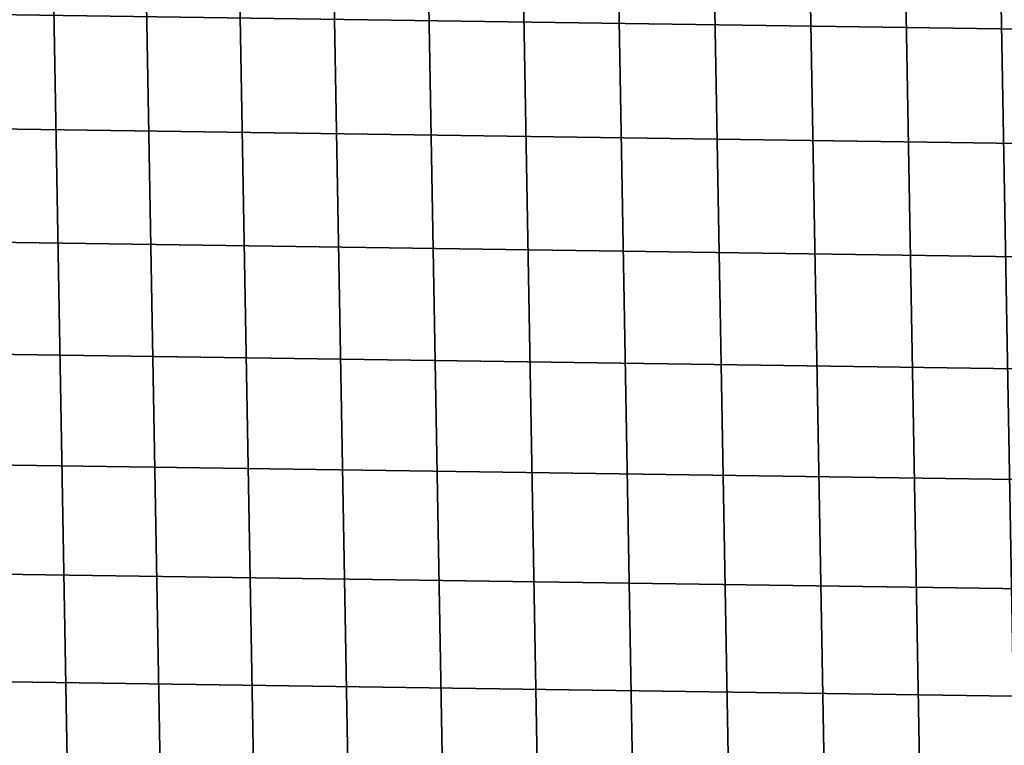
# Model space of a CAD drawing. Header units: metres. Extents: x -25 to 100, y -25 to 25.
# Tile 14 of 72: x -4.1 to 1.52, y -11.95 to -7.81. Entities that reach past the tile are written whole.
import ezdxf

# ---------------------------------------------------------------- set-up
doc = ezdxf.new("R2010")
doc.units = ezdxf.units.M
doc.layers.add('solid_Z_536_159_XXX', color=7, linetype='CONTINUOUS')

msp = doc.modelspace()

# ---------------------------------------------------------------- linework, layer by layer
at = {"layer": 'solid_Z_536_159_XXX'}
for points in [[(-0.547234, 15.290122, 84.300003), (0, -15.3, 84.300003), (0.547234, -15.290122, 84.300003), (0, 15.3, 84.300003)], [(1.092096, -15.260936, 84.300003), (0.547232, 15.290122, 84.300003), (0, 15.3, 84.300003), (0.547234, -15.290122, 84.300003)], [(-1.634589, 15.212441, 84.300003), (-1.092094, -15.260936, 84.300003), (-0.547232, -15.290122, 84.300003), (-1.092096, 15.260936, 84.300003)], [(-1.092096, 15.260936, 84.300003), (-0.547232, -15.290122, 84.300003), (0, -15.3, 84.300003), (-0.547234, 15.290122, 84.300003)], [(1.634589, -15.212441, 84.300003), (1.092094, 15.260936, 84.300003), (0.547232, 15.290122, 84.300003), (1.092096, -15.260936, 84.300003)], [(2.174844, -15.144614, 84.300003), (1.634585, 15.212441, 84.300003), (1.092094, 15.260936, 84.300003), (1.634589, -15.212441, 84.300003)], [(-2.174844, 15.144614, 84.300003), (-1.634585, -15.212441, 84.300003), (-1.092094, -15.260936, 84.300003), (-1.634589, 15.212441, 84.300003)], [(-2.713965, 15.057249, 84.300003), (-2.174839, -15.144614, 84.300003), (-1.634585, -15.212441, 84.300003), (-2.174844, 15.144614, 84.300003)], [(-3.250474, 14.950622, 84.300003), (-2.713959, -15.05725, 84.300003), (-2.174839, -15.144614, 84.300003), (-2.713965, 15.057249, 84.300003)], [(-3.782193, 14.825134, 84.300003), (-3.250467, -14.950624, 84.300003), (-2.713959, -15.05725, 84.300003), (-3.250474, 14.950622, 84.300003)], [(-4.308085, 14.680914, 84.300003), (-3.782185, -14.825136, 84.300003), (-3.250467, -14.950624, 84.300003), (-3.782193, 14.825134, 84.300003)], [(-4.829766, 14.517581, 84.300003), (-4.308077, -14.680916, 84.300003), (-3.782185, -14.825136, 84.300003), (-4.308085, 14.680914, 84.300003)], [(22.886873, -8.165833, -2.5), (-23.110416, -7.509782, -2.5), (-23.315516, -6.846343, -2.5), (23.110443, -7.509698, -2.5)], [(22.644375, -8.815846, -2.5), (-22.886845, -8.165916, -2.5), (-23.110416, -7.509782, -2.5), (22.886873, -8.165833, -2.5)], [(22.383127, -9.459461, -2.5), (-22.644342, -8.815928, -2.5), (-22.886845, -8.165916, -2.5), (22.644375, -8.815846, -2.5)], [(22.103779, -10.095118, -2.5), (-22.383095, -9.459541, -2.5), (-22.644342, -8.815928, -2.5), (22.383127, -9.459461, -2.5)], [(21.806898, -10.721419, -2.5), (-22.103745, -10.095195, -2.5), (-22.383095, -9.459541, -2.5), (22.103779, -10.095118, -2.5)], [(21.49184, -11.33964, -2.5), (-21.806862, -10.721495, -2.5), (-22.103745, -10.095195, -2.5), (21.806898, -10.721419, -2.5)], [(21.15892, -11.949306, -2.5), (-21.4918, -11.339714, -2.5), (-21.806862, -10.721495, -2.5), (21.49184, -11.33964, -2.5)], [(20.808964, -12.548932, -2.5), (-21.15888, -11.949378, -2.5), (-21.4918, -11.339714, -2.5), (21.15892, -11.949306, -2.5)]]:
    msp.add_3dface(points, dxfattribs=at)

doc.saveas('drawing.dxf')
